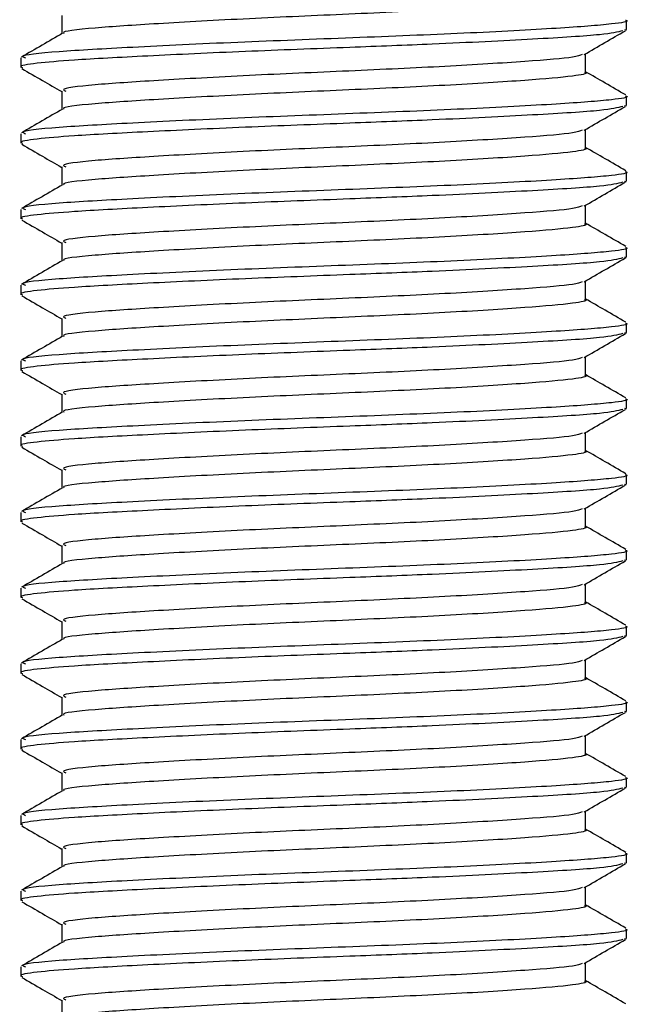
# Model space of a CAD drawing. Header units: millimetres. Extents: x 0 to 420, y 0 to 297.
# Tile 87 of 105: x 320.151 to 320.956, y 204.045 to 205.345. Entities that reach past the tile are written whole.
import ezdxf

# ---------------------------------------------------------------- set-up
doc = ezdxf.new("R2010")
doc.units = ezdxf.units.MM

msp = doc.modelspace()

# ---------------------------------------------------------------- linework, layer by layer
at = {"color": 7, "linetype": 'Continuous', "lineweight": 25}
for p, q in [((320.20596, 205.35057), (320.20596, 205.32629)), ((320.95183, 205.33184), (320.95183, 205.34435)), ((320.94911, 205.33184), (320.95149, 205.33117)), ((320.89771, 205.27557), (320.89771, 205.29995)), ((320.15183, 205.29439), (320.15183, 205.28186)), ((320.20596, 205.25057), (320.20596, 205.22629)), ((320.95183, 205.23184), (320.95183, 205.24435)), ((320.94911, 205.23184), (320.95149, 205.23117)), ((320.15183, 205.19439), (320.15183, 205.18186)), ((320.89771, 205.17557), (320.89771, 205.19995)), ((320.20596, 205.15057), (320.20596, 205.12629)), ((320.95183, 205.13184), (320.95183, 205.14435)), ((320.94911, 205.13184), (320.95149, 205.13117)), ((320.15183, 205.09439), (320.15183, 205.08186)), ((320.89771, 205.07557), (320.89771, 205.09995)), ((320.20596, 205.05057), (320.20596, 205.02629)), ((320.95183, 205.03184), (320.95183, 205.04435)), ((320.94911, 205.03184), (320.95149, 205.03117)), ((320.89771, 204.97557), (320.89771, 204.99995)), ((320.15183, 204.99439), (320.15183, 204.98186)), ((320.20596, 204.95057), (320.20596, 204.92629)), ((320.95183, 204.93184), (320.95183, 204.94435)), ((320.94911, 204.93184), (320.95149, 204.93117)), ((320.15183, 204.89439), (320.15183, 204.88186)), ((320.89771, 204.87557), (320.89771, 204.89995)), ((320.20596, 204.85057), (320.20596, 204.82629)), ((320.95183, 204.83184), (320.95183, 204.84435)), ((320.94911, 204.83184), (320.95149, 204.83117)), ((320.15183, 204.79439), (320.15183, 204.78186)), ((320.89771, 204.77557), (320.89771, 204.79995)), ((320.20596, 204.75057), (320.20596, 204.72629)), ((320.95183, 204.73184), (320.95183, 204.74435)), ((320.94911, 204.73184), (320.95149, 204.73117)), ((320.89771, 204.67557), (320.89771, 204.69995)), ((320.15183, 204.69439), (320.15183, 204.68186)), ((320.20596, 204.65057), (320.20596, 204.62629)), ((320.95183, 204.63184), (320.95183, 204.64435)), ((320.94911, 204.63184), (320.95149, 204.63117)), ((320.15183, 204.59439), (320.15183, 204.58186)), ((320.89771, 204.57557), (320.89771, 204.59995)), ((320.20596, 204.55057), (320.20596, 204.52629)), ((320.95183, 204.53184), (320.95183, 204.54435)), ((320.94911, 204.53184), (320.95149, 204.53117)), ((320.15183, 204.49439), (320.15183, 204.48186)), ((320.89771, 204.47557), (320.89771, 204.49995)), ((320.20596, 204.45057), (320.20596, 204.42629)), ((320.95183, 204.43184), (320.95183, 204.44435)), ((320.94911, 204.43184), (320.95149, 204.43117)), ((320.89771, 204.37557), (320.89771, 204.39995)), ((320.15183, 204.39439), (320.15183, 204.38186)), ((320.20596, 204.35057), (320.20596, 204.32629)), ((320.95183, 204.33184), (320.95183, 204.34435)), ((320.94911, 204.33184), (320.95149, 204.33117)), ((320.89771, 204.27557), (320.89771, 204.29995)), ((320.15183, 204.29439), (320.15183, 204.28186)), ((320.20596, 204.25057), (320.20596, 204.22629)), ((320.95183, 204.23184), (320.95183, 204.24435)), ((320.94911, 204.23184), (320.95149, 204.23117)), ((320.15183, 204.19439), (320.15183, 204.18186)), ((320.89771, 204.17557), (320.89771, 204.19995)), ((320.20596, 204.15057), (320.20596, 204.12629)), ((320.95183, 204.13184), (320.95183, 204.14435)), ((320.94911, 204.13184), (320.95149, 204.13117)), ((320.15183, 204.09439), (320.15183, 204.08186)), ((320.89771, 204.07557), (320.89771, 204.09995)), ((320.20596, 204.05057), (320.20596, 204.02629))]:
    msp.add_line(p, q, dxfattribs=at)
for points, knots in [([(320.89654, 205.37558), (320.89692, 205.37544), (320.90168, 205.37369), (320.88091, 205.36995), (320.82376, 205.36485), (320.71678, 205.35816), (320.58609, 205.35217), (320.45043, 205.34628), (320.32884, 205.33955), (320.2452, 205.33397), (320.20458, 205.32952), (320.20903, 205.3272), (320.20941, 205.327)], [0, 0, 0, 0, 0.0082578, 0.1034691, 0.2273249, 0.356283, 0.4820958, 0.6075018, 0.7365354, 0.8605644, 0.9880043, 1, 1, 1, 1]), ([(320.95043, 205.34435), (320.95089, 205.3442), (320.95643, 205.34245), (320.93242, 205.3387), (320.86632, 205.3336), (320.74258, 205.32691), (320.59148, 205.32092), (320.43448, 205.31503), (320.29427, 205.3083), (320.19603, 205.30272), (320.14862, 205.29782), (320.15648, 205.29504), (320.15833, 205.29439)], [0, 0, 0, 0, 0.0083406, 0.101003, 0.2215465, 0.34705, 0.469496, 0.5915465, 0.7171234, 0.8378352, 0.9618629, 1, 1, 1, 1]), ([(320.94711, 205.33042), (320.93999, 205.32864), (320.92478, 205.32483), (320.83285, 205.31922), (320.7121, 205.31308), (320.57819, 205.30797), (320.4451, 205.30293), (320.3162, 205.29688), (320.22252, 205.2919), (320.1702, 205.28739), (320.14868, 205.28395), (320.15343, 205.28214), (320.15417, 205.28186)], [0, 0, 0, 0, 0.1103215, 0.235792, 0.3649147, 0.4567307, 0.5705852, 0.6879779, 0.8017099, 0.8909074, 0.9831729, 1, 1, 1, 1]), ([(320.20715, 205.32698), (320.19809, 205.32173), (320.17998, 205.31124), (320.16188, 205.30076), (320.15282, 205.29552)], [0, 0, 0, 0, 0.49989867, 1, 1, 1, 1]), ([(320.896, 205.29896), (320.90504, 205.3042), (320.92314, 205.31468), (320.94124, 205.32516), (320.95029, 205.3304)], [0, 0, 0, 0, 0.4999098, 1, 1, 1, 1]), ([(320.89338, 205.29901), (320.89034, 205.29782), (320.88206, 205.29458), (320.82206, 205.28986), (320.71722, 205.28315), (320.586, 205.27717), (320.45039, 205.27128), (320.32912, 205.26455), (320.24416, 205.25897), (320.20314, 205.25405), (320.21, 205.25127), (320.21163, 205.25061)], [0, 0, 0, 0, 0.07201471, 0.19635274, 0.32581288, 0.45211544, 0.57800969, 0.70754555, 0.83205746, 0.95999345, 1, 1, 1, 1]), ([(320.15337, 205.2804), (320.16242, 205.27516), (320.17996, 205.26501), (320.19748, 205.25486), (320.20596, 205.24995)], [0, 0, 0, 0, 0.51635581, 1, 1, 1, 1]), ([(320.89654, 205.27558), (320.89692, 205.27544), (320.90168, 205.27369), (320.88091, 205.26995), (320.82376, 205.26485), (320.71678, 205.25816), (320.58609, 205.25217), (320.45043, 205.24628), (320.32884, 205.23955), (320.2452, 205.23397), (320.20458, 205.22952), (320.20903, 205.2272), (320.20941, 205.227)], [0, 0, 0, 0, 0.0082578, 0.1034691, 0.2273249, 0.356283, 0.4820958, 0.6075018, 0.7365354, 0.8605644, 0.9880043, 1, 1, 1, 1]), ([(320.95085, 205.24552), (320.94179, 205.25076), (320.92408, 205.26101), (320.90636, 205.27127), (320.89771, 205.27629)], [0, 0, 0, 0, 0.5112595, 1, 1, 1, 1]), ([(320.95043, 205.24435), (320.95089, 205.2442), (320.95643, 205.24245), (320.93242, 205.2387), (320.86632, 205.2336), (320.74258, 205.22691), (320.59148, 205.22092), (320.43448, 205.21503), (320.29427, 205.2083), (320.19603, 205.20272), (320.14862, 205.19782), (320.15648, 205.19504), (320.15833, 205.19439)], [0, 0, 0, 0, 0.0083406, 0.101003, 0.2215465, 0.34705, 0.469496, 0.5915465, 0.7171234, 0.8378352, 0.9618629, 1, 1, 1, 1]), ([(320.94711, 205.23042), (320.93999, 205.22864), (320.92478, 205.22483), (320.83285, 205.21922), (320.7121, 205.21308), (320.57819, 205.20797), (320.4451, 205.20293), (320.3162, 205.19688), (320.22252, 205.1919), (320.1702, 205.18739), (320.14868, 205.18395), (320.15343, 205.18214), (320.15417, 205.18186)], [0, 0, 0, 0, 0.11032149, 0.23579195, 0.3649147, 0.45673072, 0.5705852, 0.68797793, 0.80170993, 0.89090736, 0.9831729, 1, 1, 1, 1]), ([(320.20715, 205.22698), (320.19809, 205.22173), (320.17998, 205.21124), (320.16188, 205.20076), (320.15282, 205.19552)], [0, 0, 0, 0, 0.49989867, 1, 1, 1, 1]), ([(320.896, 205.19896), (320.90504, 205.2042), (320.92314, 205.21468), (320.94124, 205.22516), (320.95029, 205.2304)], [0, 0, 0, 0, 0.4999098, 1, 1, 1, 1]), ([(320.89338, 205.19901), (320.89034, 205.19782), (320.88206, 205.19458), (320.82206, 205.18986), (320.71722, 205.18315), (320.586, 205.17717), (320.45039, 205.17128), (320.32912, 205.16455), (320.24416, 205.15897), (320.20314, 205.15405), (320.21, 205.15127), (320.21163, 205.15061)], [0, 0, 0, 0, 0.0720147, 0.1963527, 0.3258129, 0.4521154, 0.5780097, 0.7075456, 0.8320575, 0.9599935, 1, 1, 1, 1]), ([(320.15337, 205.1804), (320.16242, 205.17516), (320.17996, 205.16501), (320.19748, 205.15486), (320.20596, 205.14995)], [0, 0, 0, 0, 0.5163558, 1, 1, 1, 1]), ([(320.89654, 205.17558), (320.89692, 205.17544), (320.90168, 205.17369), (320.88091, 205.16995), (320.82376, 205.16485), (320.71678, 205.15816), (320.58609, 205.15217), (320.45043, 205.14628), (320.32884, 205.13955), (320.2452, 205.13397), (320.20458, 205.12952), (320.20903, 205.1272), (320.20941, 205.127)], [0, 0, 0, 0, 0.00825778, 0.10346905, 0.22732491, 0.35628301, 0.48209578, 0.60750183, 0.73653536, 0.86056442, 0.9880043, 1, 1, 1, 1]), ([(320.95085, 205.14552), (320.94179, 205.15076), (320.92408, 205.16101), (320.90636, 205.17127), (320.89771, 205.17629)], [0, 0, 0, 0, 0.5112595, 1, 1, 1, 1]), ([(320.95043, 205.14435), (320.95089, 205.1442), (320.95643, 205.14245), (320.93242, 205.1387), (320.86632, 205.1336), (320.74258, 205.12691), (320.59148, 205.12092), (320.43448, 205.11503), (320.29427, 205.1083), (320.19603, 205.10272), (320.14862, 205.09782), (320.15648, 205.09504), (320.15833, 205.09439)], [0, 0, 0, 0, 0.0083406, 0.101003, 0.2215465, 0.34705, 0.469496, 0.5915465, 0.7171234, 0.8378352, 0.9618629, 1, 1, 1, 1]), ([(320.94711, 205.13042), (320.93999, 205.12864), (320.92478, 205.12483), (320.83285, 205.11922), (320.7121, 205.11308), (320.57819, 205.10797), (320.4451, 205.10293), (320.3162, 205.09688), (320.22252, 205.0919), (320.1702, 205.08739), (320.14868, 205.08395), (320.15343, 205.08214), (320.15417, 205.08186)], [0, 0, 0, 0, 0.11032149, 0.23579195, 0.3649147, 0.45673072, 0.5705852, 0.68797793, 0.80170993, 0.89090736, 0.9831729, 1, 1, 1, 1]), ([(320.896, 205.09896), (320.90504, 205.1042), (320.92314, 205.11468), (320.94124, 205.12516), (320.95029, 205.1304)], [0, 0, 0, 0, 0.4999098, 1, 1, 1, 1]), ([(320.20715, 205.12698), (320.19809, 205.12173), (320.17998, 205.11124), (320.16188, 205.10076), (320.15282, 205.09552)], [0, 0, 0, 0, 0.4998987, 1, 1, 1, 1]), ([(320.89338, 205.09901), (320.89034, 205.09782), (320.88206, 205.09458), (320.82206, 205.08986), (320.71722, 205.08315), (320.586, 205.07717), (320.45039, 205.07128), (320.32912, 205.06455), (320.24416, 205.05897), (320.20314, 205.05405), (320.21, 205.05127), (320.21163, 205.05061)], [0, 0, 0, 0, 0.07201471, 0.19635274, 0.32581288, 0.45211544, 0.57800969, 0.70754555, 0.83205746, 0.95999345, 1, 1, 1, 1]), ([(320.15337, 205.0804), (320.16242, 205.07516), (320.17996, 205.06501), (320.19748, 205.05486), (320.20596, 205.04995)], [0, 0, 0, 0, 0.5163558, 1, 1, 1, 1]), ([(320.89654, 205.07558), (320.89692, 205.07544), (320.90168, 205.07369), (320.88091, 205.06995), (320.82376, 205.06485), (320.71678, 205.05816), (320.58609, 205.05217), (320.45043, 205.04628), (320.32884, 205.03955), (320.2452, 205.03397), (320.20458, 205.02952), (320.20903, 205.0272), (320.20941, 205.027)], [0, 0, 0, 0, 0.0082578, 0.1034691, 0.2273249, 0.356283, 0.4820958, 0.6075018, 0.7365354, 0.8605644, 0.9880043, 1, 1, 1, 1]), ([(320.95085, 205.04552), (320.94179, 205.05076), (320.92408, 205.06101), (320.90636, 205.07127), (320.89771, 205.07629)], [0, 0, 0, 0, 0.5112595, 1, 1, 1, 1]), ([(320.95043, 205.04435), (320.95089, 205.0442), (320.95643, 205.04245), (320.93242, 205.0387), (320.86632, 205.0336), (320.74258, 205.02691), (320.59148, 205.02092), (320.43448, 205.01503), (320.29427, 205.0083), (320.19603, 205.00272), (320.14862, 204.99782), (320.15648, 204.99504), (320.15833, 204.99439)], [0, 0, 0, 0, 0.0083406, 0.101003, 0.2215465, 0.34705, 0.469496, 0.5915465, 0.7171234, 0.8378352, 0.9618629, 1, 1, 1, 1]), ([(320.94711, 205.03042), (320.93999, 205.02864), (320.92478, 205.02483), (320.83285, 205.01922), (320.7121, 205.01308), (320.57819, 205.00797), (320.4451, 205.00293), (320.3162, 204.99688), (320.22252, 204.9919), (320.1702, 204.98739), (320.14868, 204.98395), (320.15343, 204.98214), (320.15417, 204.98186)], [0, 0, 0, 0, 0.1103215, 0.235792, 0.3649147, 0.4567307, 0.5705852, 0.6879779, 0.8017099, 0.8909074, 0.9831729, 1, 1, 1, 1]), ([(320.20715, 205.02698), (320.19809, 205.02173), (320.17998, 205.01124), (320.16188, 205.00076), (320.15282, 204.99552)], [0, 0, 0, 0, 0.4998987, 1, 1, 1, 1]), ([(320.896, 204.99896), (320.90504, 205.0042), (320.92314, 205.01468), (320.94124, 205.02516), (320.95029, 205.0304)], [0, 0, 0, 0, 0.4999098, 1, 1, 1, 1]), ([(320.89338, 204.99901), (320.89034, 204.99782), (320.88206, 204.99458), (320.82206, 204.98986), (320.71722, 204.98315), (320.586, 204.97717), (320.45039, 204.97128), (320.32912, 204.96455), (320.24416, 204.95897), (320.20314, 204.95405), (320.21, 204.95127), (320.21163, 204.95061)], [0, 0, 0, 0, 0.0720147, 0.1963527, 0.3258129, 0.4521154, 0.5780097, 0.7075456, 0.8320575, 0.9599935, 1, 1, 1, 1]), ([(320.15337, 204.9804), (320.16242, 204.97516), (320.17996, 204.96501), (320.19748, 204.95486), (320.20596, 204.94995)], [0, 0, 0, 0, 0.5163558, 1, 1, 1, 1]), ([(320.89654, 204.97558), (320.89692, 204.97544), (320.90168, 204.97369), (320.88091, 204.96995), (320.82376, 204.96485), (320.71678, 204.95816), (320.58609, 204.95217), (320.45043, 204.94628), (320.32884, 204.93955), (320.2452, 204.93397), (320.20458, 204.92952), (320.20903, 204.9272), (320.20941, 204.927)], [0, 0, 0, 0, 0.00825778, 0.10346905, 0.22732491, 0.35628301, 0.48209578, 0.60750183, 0.73653536, 0.86056442, 0.9880043, 1, 1, 1, 1]), ([(320.95085, 204.94552), (320.94179, 204.95076), (320.92408, 204.96101), (320.90636, 204.97127), (320.89771, 204.97629)], [0, 0, 0, 0, 0.5112595, 1, 1, 1, 1]), ([(320.95043, 204.94435), (320.95089, 204.9442), (320.95643, 204.94245), (320.93242, 204.9387), (320.86632, 204.9336), (320.74258, 204.92691), (320.59148, 204.92092), (320.43448, 204.91503), (320.29427, 204.9083), (320.19603, 204.90272), (320.14862, 204.89782), (320.15648, 204.89504), (320.15833, 204.89439)], [0, 0, 0, 0, 0.0083406, 0.101003, 0.2215465, 0.34705, 0.469496, 0.5915465, 0.7171234, 0.8378352, 0.9618629, 1, 1, 1, 1]), ([(320.94711, 204.93042), (320.93999, 204.92864), (320.92478, 204.92483), (320.83285, 204.91922), (320.7121, 204.91308), (320.57819, 204.90797), (320.4451, 204.90293), (320.3162, 204.89688), (320.22252, 204.8919), (320.1702, 204.88739), (320.14868, 204.88395), (320.15343, 204.88214), (320.15417, 204.88186)], [0, 0, 0, 0, 0.1103215, 0.235792, 0.3649147, 0.4567307, 0.5705852, 0.6879779, 0.8017099, 0.8909074, 0.9831729, 1, 1, 1, 1]), ([(320.20715, 204.92698), (320.19809, 204.92173), (320.17998, 204.91124), (320.16188, 204.90076), (320.15282, 204.89552)], [0, 0, 0, 0, 0.4998987, 1, 1, 1, 1]), ([(320.896, 204.89896), (320.90504, 204.9042), (320.92314, 204.91468), (320.94124, 204.92516), (320.95029, 204.9304)], [0, 0, 0, 0, 0.4999098, 1, 1, 1, 1]), ([(320.89338, 204.89901), (320.89034, 204.89782), (320.88206, 204.89458), (320.82206, 204.88986), (320.71722, 204.88315), (320.586, 204.87717), (320.45039, 204.87128), (320.32912, 204.86455), (320.24416, 204.85897), (320.20314, 204.85405), (320.21, 204.85127), (320.21163, 204.85061)], [0, 0, 0, 0, 0.0720147, 0.1963527, 0.3258129, 0.4521154, 0.5780097, 0.7075456, 0.8320575, 0.9599935, 1, 1, 1, 1]), ([(320.15337, 204.8804), (320.16242, 204.87516), (320.17996, 204.86501), (320.19748, 204.85486), (320.20596, 204.84995)], [0, 0, 0, 0, 0.5163558, 1, 1, 1, 1]), ([(320.89654, 204.87558), (320.89692, 204.87544), (320.90168, 204.87369), (320.88091, 204.86995), (320.82376, 204.86485), (320.71678, 204.85816), (320.58609, 204.85217), (320.45043, 204.84628), (320.32884, 204.83955), (320.2452, 204.83397), (320.20458, 204.82952), (320.20903, 204.8272), (320.20941, 204.827)], [0, 0, 0, 0, 0.0082578, 0.1034691, 0.2273249, 0.356283, 0.4820958, 0.6075018, 0.7365354, 0.8605644, 0.9880043, 1, 1, 1, 1]), ([(320.95085, 204.84552), (320.94179, 204.85076), (320.92408, 204.86101), (320.90636, 204.87127), (320.89771, 204.87629)], [0, 0, 0, 0, 0.5112595, 1, 1, 1, 1]), ([(320.95043, 204.84435), (320.95089, 204.8442), (320.95643, 204.84245), (320.93242, 204.8387), (320.86632, 204.8336), (320.74258, 204.82691), (320.59148, 204.82092), (320.43448, 204.81503), (320.29427, 204.8083), (320.19603, 204.80272), (320.14862, 204.79782), (320.15648, 204.79504), (320.15833, 204.79439)], [0, 0, 0, 0, 0.0083406, 0.101003, 0.2215465, 0.34705, 0.469496, 0.5915465, 0.7171234, 0.8378352, 0.9618629, 1, 1, 1, 1]), ([(320.94711, 204.83042), (320.93999, 204.82864), (320.92478, 204.82483), (320.83285, 204.81922), (320.7121, 204.81308), (320.57819, 204.80797), (320.4451, 204.80293), (320.3162, 204.79688), (320.22252, 204.7919), (320.1702, 204.78739), (320.14868, 204.78395), (320.15343, 204.78214), (320.15417, 204.78186)], [0, 0, 0, 0, 0.1103215, 0.235792, 0.3649147, 0.4567307, 0.5705852, 0.6879779, 0.8017099, 0.8909074, 0.9831729, 1, 1, 1, 1]), ([(320.896, 204.79896), (320.90504, 204.8042), (320.92314, 204.81468), (320.94124, 204.82516), (320.95029, 204.8304)], [0, 0, 0, 0, 0.4999098, 1, 1, 1, 1]), ([(320.20715, 204.82698), (320.19809, 204.82173), (320.17998, 204.81124), (320.16188, 204.80076), (320.15282, 204.79552)], [0, 0, 0, 0, 0.4998987, 1, 1, 1, 1]), ([(320.89338, 204.79901), (320.89034, 204.79782), (320.88206, 204.79458), (320.82206, 204.78986), (320.71722, 204.78315), (320.586, 204.77717), (320.45039, 204.77128), (320.32912, 204.76455), (320.24416, 204.75897), (320.20314, 204.75405), (320.21, 204.75127), (320.21163, 204.75061)], [0, 0, 0, 0, 0.0720147, 0.1963527, 0.3258129, 0.4521154, 0.5780097, 0.7075456, 0.8320575, 0.9599935, 1, 1, 1, 1]), ([(320.15337, 204.7804), (320.16242, 204.77516), (320.17996, 204.76501), (320.19748, 204.75486), (320.20596, 204.74995)], [0, 0, 0, 0, 0.5163558, 1, 1, 1, 1]), ([(320.95085, 204.74552), (320.94179, 204.75076), (320.92408, 204.76101), (320.90636, 204.77127), (320.89771, 204.77629)], [0, 0, 0, 0, 0.5112595, 1, 1, 1, 1]), ([(320.89654, 204.77558), (320.89692, 204.77544), (320.90168, 204.77369), (320.88091, 204.76995), (320.82376, 204.76485), (320.71678, 204.75816), (320.58609, 204.75217), (320.45043, 204.74628), (320.32884, 204.73955), (320.2452, 204.73397), (320.20458, 204.72952), (320.20903, 204.7272), (320.20941, 204.727)], [0, 0, 0, 0, 0.00825778, 0.10346905, 0.22732491, 0.35628301, 0.48209578, 0.60750183, 0.73653536, 0.86056442, 0.9880043, 1, 1, 1, 1]), ([(320.95043, 204.74435), (320.95089, 204.7442), (320.95643, 204.74245), (320.93242, 204.7387), (320.86632, 204.7336), (320.74258, 204.72691), (320.59148, 204.72092), (320.43448, 204.71503), (320.29427, 204.7083), (320.19603, 204.70272), (320.14862, 204.69782), (320.15648, 204.69504), (320.15833, 204.69439)], [0, 0, 0, 0, 0.0083406, 0.101003, 0.2215465, 0.34705, 0.469496, 0.5915465, 0.7171234, 0.8378352, 0.9618629, 1, 1, 1, 1]), ([(320.94711, 204.73042), (320.93999, 204.72864), (320.92478, 204.72483), (320.83285, 204.71922), (320.7121, 204.71308), (320.57819, 204.70797), (320.4451, 204.70293), (320.3162, 204.69688), (320.22252, 204.6919), (320.1702, 204.68739), (320.14868, 204.68395), (320.15343, 204.68214), (320.15417, 204.68186)], [0, 0, 0, 0, 0.1103215, 0.235792, 0.3649147, 0.4567307, 0.5705852, 0.6879779, 0.8017099, 0.8909074, 0.9831729, 1, 1, 1, 1]), ([(320.20715, 204.72698), (320.19809, 204.72173), (320.17998, 204.71124), (320.16188, 204.70076), (320.15282, 204.69552)], [0, 0, 0, 0, 0.4998987, 1, 1, 1, 1]), ([(320.896, 204.69896), (320.90504, 204.7042), (320.92314, 204.71468), (320.94124, 204.72516), (320.95029, 204.7304)], [0, 0, 0, 0, 0.4999098, 1, 1, 1, 1]), ([(320.89338, 204.69901), (320.89034, 204.69782), (320.88206, 204.69458), (320.82206, 204.68986), (320.71722, 204.68315), (320.586, 204.67717), (320.45039, 204.67128), (320.32912, 204.66455), (320.24416, 204.65897), (320.20314, 204.65405), (320.21, 204.65127), (320.21163, 204.65061)], [0, 0, 0, 0, 0.0720147, 0.1963527, 0.3258129, 0.4521154, 0.5780097, 0.7075456, 0.8320575, 0.9599935, 1, 1, 1, 1]), ([(320.15337, 204.6804), (320.16242, 204.67516), (320.17996, 204.66501), (320.19748, 204.65486), (320.20596, 204.64995)], [0, 0, 0, 0, 0.5163558, 1, 1, 1, 1]), ([(320.89654, 204.67558), (320.89692, 204.67544), (320.90168, 204.67369), (320.88091, 204.66995), (320.82376, 204.66485), (320.71678, 204.65816), (320.58609, 204.65217), (320.45043, 204.64628), (320.32884, 204.63955), (320.2452, 204.63397), (320.20458, 204.62952), (320.20903, 204.6272), (320.20941, 204.627)], [0, 0, 0, 0, 0.0082578, 0.1034691, 0.2273249, 0.356283, 0.4820958, 0.6075018, 0.7365354, 0.8605644, 0.9880043, 1, 1, 1, 1]), ([(320.95085, 204.64552), (320.94179, 204.65076), (320.92408, 204.66101), (320.90636, 204.67127), (320.89771, 204.67629)], [0, 0, 0, 0, 0.5112595, 1, 1, 1, 1]), ([(320.95043, 204.64435), (320.95089, 204.6442), (320.95643, 204.64245), (320.93242, 204.6387), (320.86632, 204.6336), (320.74258, 204.62691), (320.59148, 204.62092), (320.43448, 204.61503), (320.29427, 204.6083), (320.19603, 204.60272), (320.14862, 204.59782), (320.15648, 204.59504), (320.15833, 204.59439)], [0, 0, 0, 0, 0.0083406, 0.101003, 0.2215465, 0.34705, 0.469496, 0.5915465, 0.7171234, 0.8378352, 0.9618629, 1, 1, 1, 1]), ([(320.94711, 204.63042), (320.93999, 204.62864), (320.92478, 204.62483), (320.83285, 204.61922), (320.7121, 204.61308), (320.57819, 204.60797), (320.4451, 204.60293), (320.3162, 204.59688), (320.22252, 204.5919), (320.1702, 204.58739), (320.14868, 204.58395), (320.15343, 204.58214), (320.15417, 204.58186)], [0, 0, 0, 0, 0.1103215, 0.235792, 0.3649147, 0.4567307, 0.5705852, 0.6879779, 0.8017099, 0.8909074, 0.9831729, 1, 1, 1, 1]), ([(320.20715, 204.62698), (320.19809, 204.62173), (320.17998, 204.61124), (320.16188, 204.60076), (320.15282, 204.59552)], [0, 0, 0, 0, 0.4998987, 1, 1, 1, 1]), ([(320.896, 204.59896), (320.90504, 204.6042), (320.92314, 204.61468), (320.94124, 204.62516), (320.95029, 204.6304)], [0, 0, 0, 0, 0.4999098, 1, 1, 1, 1]), ([(320.89338, 204.59901), (320.89034, 204.59782), (320.88206, 204.59458), (320.82206, 204.58986), (320.71722, 204.58315), (320.586, 204.57717), (320.45039, 204.57128), (320.32912, 204.56455), (320.24416, 204.55897), (320.20314, 204.55405), (320.21, 204.55127), (320.21163, 204.55061)], [0, 0, 0, 0, 0.07201471, 0.19635274, 0.32581288, 0.45211544, 0.57800969, 0.70754555, 0.83205746, 0.95999345, 1, 1, 1, 1]), ([(320.15337, 204.5804), (320.16242, 204.57516), (320.17996, 204.56501), (320.19748, 204.55486), (320.20596, 204.54995)], [0, 0, 0, 0, 0.5163558, 1, 1, 1, 1]), ([(320.89654, 204.57558), (320.89692, 204.57544), (320.90168, 204.57369), (320.88091, 204.56995), (320.82376, 204.56485), (320.71678, 204.55816), (320.58609, 204.55217), (320.45043, 204.54628), (320.32884, 204.53955), (320.2452, 204.53397), (320.20458, 204.52952), (320.20903, 204.5272), (320.20941, 204.527)], [0, 0, 0, 0, 0.0082578, 0.1034691, 0.2273249, 0.356283, 0.4820958, 0.6075018, 0.7365354, 0.8605644, 0.9880043, 1, 1, 1, 1]), ([(320.95085, 204.54552), (320.94179, 204.55076), (320.92408, 204.56101), (320.90636, 204.57127), (320.89771, 204.57629)], [0, 0, 0, 0, 0.5112595, 1, 1, 1, 1]), ([(320.95043, 204.54435), (320.95089, 204.5442), (320.95643, 204.54245), (320.93242, 204.5387), (320.86632, 204.5336), (320.74258, 204.52691), (320.59148, 204.52092), (320.43448, 204.51503), (320.29427, 204.5083), (320.19603, 204.50272), (320.14862, 204.49782), (320.15648, 204.49504), (320.15833, 204.49439)], [0, 0, 0, 0, 0.0083406, 0.101003, 0.2215465, 0.34705, 0.469496, 0.5915465, 0.7171234, 0.8378352, 0.9618629, 1, 1, 1, 1]), ([(320.94711, 204.53042), (320.93999, 204.52864), (320.92478, 204.52483), (320.83285, 204.51922), (320.7121, 204.51308), (320.57819, 204.50797), (320.4451, 204.50293), (320.3162, 204.49688), (320.22252, 204.4919), (320.1702, 204.48739), (320.14868, 204.48395), (320.15343, 204.48214), (320.15417, 204.48186)], [0, 0, 0, 0, 0.1103215, 0.235792, 0.3649147, 0.4567307, 0.5705852, 0.6879779, 0.8017099, 0.8909074, 0.9831729, 1, 1, 1, 1]), ([(320.896, 204.49896), (320.90504, 204.5042), (320.92314, 204.51468), (320.94124, 204.52516), (320.95029, 204.5304)], [0, 0, 0, 0, 0.4999098, 1, 1, 1, 1]), ([(320.20715, 204.52698), (320.19809, 204.52173), (320.17998, 204.51124), (320.16188, 204.50076), (320.15282, 204.49552)], [0, 0, 0, 0, 0.49989867, 1, 1, 1, 1]), ([(320.89338, 204.49901), (320.89034, 204.49782), (320.88206, 204.49458), (320.82206, 204.48986), (320.71722, 204.48315), (320.586, 204.47717), (320.45039, 204.47128), (320.32912, 204.46455), (320.24416, 204.45897), (320.20314, 204.45405), (320.21, 204.45127), (320.21163, 204.45061)], [0, 0, 0, 0, 0.0720147, 0.1963527, 0.3258129, 0.4521154, 0.5780097, 0.7075456, 0.8320575, 0.9599935, 1, 1, 1, 1]), ([(320.15337, 204.4804), (320.16242, 204.47516), (320.17996, 204.46501), (320.19748, 204.45486), (320.20596, 204.44995)], [0, 0, 0, 0, 0.5163558, 1, 1, 1, 1]), ([(320.89654, 204.47558), (320.89692, 204.47544), (320.90168, 204.47369), (320.88091, 204.46995), (320.82376, 204.46485), (320.71678, 204.45816), (320.58609, 204.45217), (320.45043, 204.44628), (320.32884, 204.43955), (320.2452, 204.43397), (320.20458, 204.42952), (320.20903, 204.4272), (320.20941, 204.427)], [0, 0, 0, 0, 0.00825778, 0.10346905, 0.22732491, 0.35628301, 0.48209578, 0.60750183, 0.73653536, 0.86056442, 0.9880043, 1, 1, 1, 1]), ([(320.95085, 204.44552), (320.94179, 204.45076), (320.92408, 204.46101), (320.90636, 204.47127), (320.89771, 204.47629)], [0, 0, 0, 0, 0.5112595, 1, 1, 1, 1]), ([(320.95043, 204.44435), (320.95089, 204.4442), (320.95643, 204.44245), (320.93242, 204.4387), (320.86632, 204.4336), (320.74258, 204.42691), (320.59148, 204.42092), (320.43448, 204.41503), (320.29427, 204.4083), (320.19603, 204.40272), (320.14862, 204.39782), (320.15648, 204.39504), (320.15833, 204.39439)], [0, 0, 0, 0, 0.00834062, 0.10100303, 0.22154645, 0.34705005, 0.46949598, 0.59154649, 0.71712341, 0.83783522, 0.96186295, 1, 1, 1, 1]), ([(320.94711, 204.43042), (320.93999, 204.42864), (320.92478, 204.42483), (320.83285, 204.41922), (320.7121, 204.41308), (320.57819, 204.40797), (320.4451, 204.40293), (320.3162, 204.39688), (320.22252, 204.3919), (320.1702, 204.38739), (320.14868, 204.38395), (320.15343, 204.38214), (320.15417, 204.38186)], [0, 0, 0, 0, 0.1103215, 0.235792, 0.3649147, 0.4567307, 0.5705852, 0.6879779, 0.8017099, 0.8909074, 0.9831729, 1, 1, 1, 1]), ([(320.20715, 204.42698), (320.19809, 204.42173), (320.17998, 204.41124), (320.16188, 204.40076), (320.15282, 204.39552)], [0, 0, 0, 0, 0.4998987, 1, 1, 1, 1]), ([(320.896, 204.39896), (320.90504, 204.4042), (320.92314, 204.41468), (320.94124, 204.42516), (320.95029, 204.4304)], [0, 0, 0, 0, 0.4999098, 1, 1, 1, 1]), ([(320.89338, 204.39901), (320.89034, 204.39782), (320.88206, 204.39458), (320.82206, 204.38986), (320.71722, 204.38315), (320.586, 204.37717), (320.45039, 204.37128), (320.32912, 204.36455), (320.24416, 204.35897), (320.20314, 204.35405), (320.21, 204.35127), (320.21163, 204.35061)], [0, 0, 0, 0, 0.0720147, 0.1963527, 0.3258129, 0.4521154, 0.5780097, 0.7075456, 0.8320575, 0.9599935, 1, 1, 1, 1]), ([(320.15337, 204.3804), (320.16242, 204.37516), (320.17996, 204.36501), (320.19748, 204.35486), (320.20596, 204.34995)], [0, 0, 0, 0, 0.5163558, 1, 1, 1, 1]), ([(320.89654, 204.37558), (320.89692, 204.37544), (320.90168, 204.37369), (320.88091, 204.36995), (320.82376, 204.36485), (320.71678, 204.35816), (320.58609, 204.35217), (320.45043, 204.34628), (320.32884, 204.33955), (320.2452, 204.33397), (320.20458, 204.32952), (320.20903, 204.3272), (320.20941, 204.327)], [0, 0, 0, 0, 0.0082578, 0.1034691, 0.2273249, 0.356283, 0.4820958, 0.6075018, 0.7365354, 0.8605644, 0.9880043, 1, 1, 1, 1]), ([(320.95085, 204.34552), (320.94179, 204.35076), (320.92408, 204.36101), (320.90636, 204.37127), (320.89771, 204.37629)], [0, 0, 0, 0, 0.5112595, 1, 1, 1, 1]), ([(320.95043, 204.34435), (320.95089, 204.3442), (320.95643, 204.34245), (320.93242, 204.3387), (320.86632, 204.3336), (320.74258, 204.32691), (320.59148, 204.32092), (320.43448, 204.31503), (320.29427, 204.3083), (320.19603, 204.30272), (320.14862, 204.29782), (320.15648, 204.29504), (320.15833, 204.29439)], [0, 0, 0, 0, 0.00834062, 0.10100303, 0.22154645, 0.34705005, 0.46949598, 0.59154649, 0.71712341, 0.83783522, 0.96186295, 1, 1, 1, 1]), ([(320.94711, 204.33042), (320.93999, 204.32864), (320.92478, 204.32483), (320.83285, 204.31922), (320.7121, 204.31308), (320.57819, 204.30797), (320.4451, 204.30293), (320.3162, 204.29688), (320.22252, 204.2919), (320.1702, 204.28739), (320.14868, 204.28395), (320.15343, 204.28214), (320.15417, 204.28186)], [0, 0, 0, 0, 0.1103215, 0.235792, 0.3649147, 0.4567307, 0.5705852, 0.6879779, 0.8017099, 0.8909074, 0.9831729, 1, 1, 1, 1]), ([(320.20715, 204.32698), (320.19809, 204.32173), (320.17998, 204.31124), (320.16188, 204.30076), (320.15282, 204.29552)], [0, 0, 0, 0, 0.4998987, 1, 1, 1, 1]), ([(320.896, 204.29896), (320.90504, 204.3042), (320.92314, 204.31468), (320.94124, 204.32516), (320.95029, 204.3304)], [0, 0, 0, 0, 0.4999098, 1, 1, 1, 1]), ([(320.89338, 204.29901), (320.89034, 204.29782), (320.88206, 204.29458), (320.82206, 204.28986), (320.71722, 204.28315), (320.586, 204.27717), (320.45039, 204.27128), (320.32912, 204.26455), (320.24416, 204.25897), (320.20314, 204.25405), (320.21, 204.25127), (320.21163, 204.25061)], [0, 0, 0, 0, 0.0720147, 0.1963527, 0.3258129, 0.4521154, 0.5780097, 0.7075456, 0.8320575, 0.9599935, 1, 1, 1, 1]), ([(320.15337, 204.2804), (320.16242, 204.27516), (320.17996, 204.26501), (320.19748, 204.25486), (320.20596, 204.24995)], [0, 0, 0, 0, 0.5163558, 1, 1, 1, 1]), ([(320.89654, 204.27558), (320.89692, 204.27544), (320.90168, 204.27369), (320.88091, 204.26995), (320.82376, 204.26485), (320.71678, 204.25816), (320.58609, 204.25217), (320.45043, 204.24628), (320.32884, 204.23955), (320.2452, 204.23397), (320.20458, 204.22952), (320.20903, 204.2272), (320.20941, 204.227)], [0, 0, 0, 0, 0.00825778, 0.10346905, 0.22732491, 0.35628301, 0.48209578, 0.60750183, 0.73653536, 0.86056442, 0.9880043, 1, 1, 1, 1]), ([(320.95085, 204.24552), (320.94179, 204.25076), (320.92408, 204.26101), (320.90636, 204.27127), (320.89771, 204.27629)], [0, 0, 0, 0, 0.5112595, 1, 1, 1, 1]), ([(320.95043, 204.24435), (320.95089, 204.2442), (320.95643, 204.24245), (320.93242, 204.2387), (320.86632, 204.2336), (320.74258, 204.22691), (320.59148, 204.22092), (320.43448, 204.21503), (320.29427, 204.2083), (320.19603, 204.20272), (320.14862, 204.19782), (320.15648, 204.19504), (320.15833, 204.19439)], [0, 0, 0, 0, 0.0083406, 0.101003, 0.2215465, 0.34705, 0.469496, 0.5915465, 0.7171234, 0.8378352, 0.9618629, 1, 1, 1, 1]), ([(320.94711, 204.23042), (320.93999, 204.22864), (320.92478, 204.22483), (320.83285, 204.21922), (320.7121, 204.21308), (320.57819, 204.20797), (320.4451, 204.20293), (320.3162, 204.19688), (320.22252, 204.1919), (320.1702, 204.18739), (320.14868, 204.18395), (320.15343, 204.18214), (320.15417, 204.18186)], [0, 0, 0, 0, 0.11032149, 0.23579195, 0.3649147, 0.45673072, 0.5705852, 0.68797793, 0.80170993, 0.89090736, 0.9831729, 1, 1, 1, 1]), ([(320.896, 204.19896), (320.90504, 204.2042), (320.92314, 204.21468), (320.94124, 204.22516), (320.95029, 204.2304)], [0, 0, 0, 0, 0.4999098, 1, 1, 1, 1]), ([(320.20715, 204.22698), (320.19809, 204.22173), (320.17998, 204.21124), (320.16188, 204.20076), (320.15282, 204.19552)], [0, 0, 0, 0, 0.4998987, 1, 1, 1, 1]), ([(320.89338, 204.19901), (320.89034, 204.19782), (320.88206, 204.19458), (320.82206, 204.18986), (320.71722, 204.18315), (320.586, 204.17717), (320.45039, 204.17128), (320.32912, 204.16455), (320.24416, 204.15897), (320.20314, 204.15405), (320.21, 204.15127), (320.21163, 204.15061)], [0, 0, 0, 0, 0.07201471, 0.19635274, 0.32581288, 0.45211544, 0.57800969, 0.70754555, 0.83205746, 0.95999345, 1, 1, 1, 1]), ([(320.15337, 204.1804), (320.16242, 204.17516), (320.17996, 204.16501), (320.19748, 204.15486), (320.20596, 204.14995)], [0, 0, 0, 0, 0.5163558, 1, 1, 1, 1]), ([(320.89654, 204.17558), (320.89692, 204.17544), (320.90168, 204.17369), (320.88091, 204.16995), (320.82376, 204.16485), (320.71678, 204.15816), (320.58609, 204.15217), (320.45043, 204.14628), (320.32884, 204.13955), (320.2452, 204.13397), (320.20458, 204.12952), (320.20903, 204.1272), (320.20941, 204.127)], [0, 0, 0, 0, 0.0082578, 0.1034691, 0.2273249, 0.356283, 0.4820958, 0.6075018, 0.7365354, 0.8605644, 0.9880043, 1, 1, 1, 1]), ([(320.95085, 204.14552), (320.94179, 204.15076), (320.92408, 204.16101), (320.90636, 204.17127), (320.89771, 204.17629)], [0, 0, 0, 0, 0.5112595, 1, 1, 1, 1]), ([(320.95043, 204.14435), (320.95089, 204.1442), (320.95643, 204.14245), (320.93242, 204.1387), (320.86632, 204.1336), (320.74258, 204.12691), (320.59148, 204.12092), (320.43448, 204.11503), (320.29427, 204.1083), (320.19603, 204.10272), (320.14862, 204.09782), (320.15648, 204.09504), (320.15833, 204.09439)], [0, 0, 0, 0, 0.0083406, 0.101003, 0.2215465, 0.34705, 0.469496, 0.5915465, 0.7171234, 0.8378352, 0.9618629, 1, 1, 1, 1]), ([(320.94711, 204.13042), (320.93999, 204.12864), (320.92478, 204.12483), (320.83285, 204.11922), (320.7121, 204.11308), (320.57819, 204.10797), (320.4451, 204.10293), (320.3162, 204.09688), (320.22252, 204.0919), (320.1702, 204.08739), (320.14868, 204.08395), (320.15343, 204.08214), (320.15417, 204.08186)], [0, 0, 0, 0, 0.11032149, 0.23579195, 0.3649147, 0.45673072, 0.5705852, 0.68797793, 0.80170993, 0.89090736, 0.9831729, 1, 1, 1, 1]), ([(320.20715, 204.12698), (320.19809, 204.12173), (320.17998, 204.11124), (320.16188, 204.10076), (320.15282, 204.09552)], [0, 0, 0, 0, 0.4998987, 1, 1, 1, 1]), ([(320.896, 204.09896), (320.90504, 204.1042), (320.92314, 204.11468), (320.94124, 204.12516), (320.95029, 204.1304)], [0, 0, 0, 0, 0.4999098, 1, 1, 1, 1]), ([(320.89338, 204.09901), (320.89034, 204.09782), (320.88206, 204.09458), (320.82206, 204.08986), (320.71722, 204.08315), (320.586, 204.07717), (320.45039, 204.07128), (320.32912, 204.06455), (320.24416, 204.05897), (320.20314, 204.05405), (320.21, 204.05127), (320.21163, 204.05061)], [0, 0, 0, 0, 0.0720147, 0.1963527, 0.3258129, 0.4521154, 0.5780097, 0.7075456, 0.8320575, 0.9599935, 1, 1, 1, 1]), ([(320.15337, 204.0804), (320.16242, 204.07516), (320.17996, 204.06501), (320.19748, 204.05486), (320.20596, 204.04995)], [0, 0, 0, 0, 0.5163558, 1, 1, 1, 1]), ([(320.89654, 204.07558), (320.89692, 204.07544), (320.90168, 204.07369), (320.88091, 204.06995), (320.82376, 204.06485), (320.71678, 204.05816), (320.58609, 204.05217), (320.45043, 204.04628), (320.32884, 204.03955), (320.2452, 204.03397), (320.20458, 204.02952), (320.20903, 204.0272), (320.20941, 204.027)], [0, 0, 0, 0, 0.00825778, 0.10346905, 0.22732491, 0.35628301, 0.48209578, 0.60750183, 0.73653536, 0.86056442, 0.9880043, 1, 1, 1, 1]), ([(320.95085, 204.04552), (320.94179, 204.05076), (320.92408, 204.06101), (320.90636, 204.07127), (320.89771, 204.07629)], [0, 0, 0, 0, 0.5112595, 1, 1, 1, 1])]:
    msp.add_open_spline(points, degree=3, knots=knots, dxfattribs=at)

doc.saveas('drawing.dxf')
